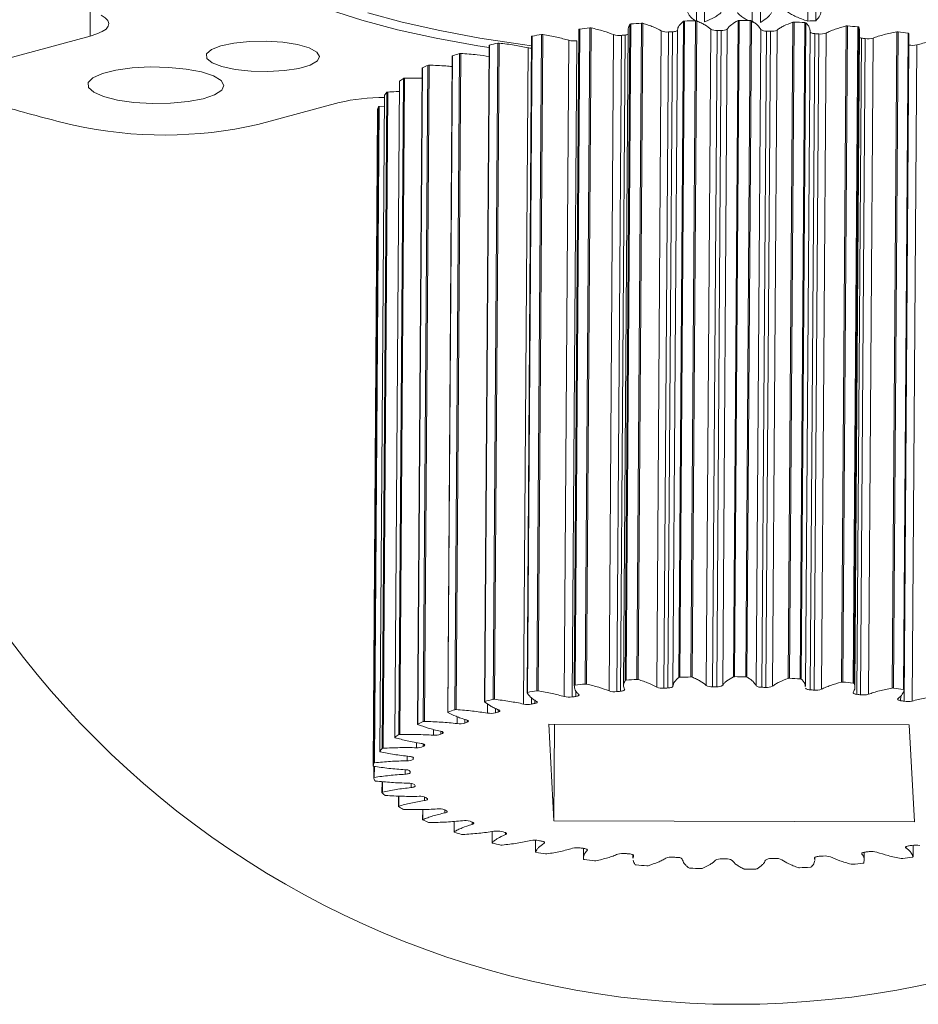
# Model space of a CAD drawing. Header units: millimetres. Extents: x 35 to 405, y 37 to 275.
# Tile 14 of 27: x 246 to 263, y 37 to 55. Entities that reach past the tile are written whole.
import ezdxf

# ---------------------------------------------------------------- set-up
doc = ezdxf.new("R2010")
doc.units = ezdxf.units.MM

msp = doc.modelspace()

# ---------------------------------------------------------------- linework, layer by layer
at = {"color": 7, "linetype": 'Continuous', "lineweight": 18}
for p, q in [((258.8873, 58.8938), (258.8619, 55.2914)), ((259.0137, 55.2733), (259.0387, 58.8222)), ((259.932, 58.8887), (259.9065, 55.2615)), ((260.9696, 58.8319), (260.9447, 55.2874)), ((260.0589, 55.2626), (260.0836, 58.7605)), ((261.0942, 55.2947), (261.118, 58.6756)), ((258.842, 55.2933), (258.7555, 43.0103)), ((258.7792, 43.0071), (258.8658, 55.2901)), ((259.64, 55.296), (259.5534, 43.013)), ((259.5759, 43.0165), (259.6625, 55.2995)), ((259.8699, 55.2968), (259.7834, 43.0138)), ((259.8051, 43.0098), (259.8917, 55.2927)), ((256.6611, 55.1261), (256.5746, 42.8432)), ((256.6613, 55.133), (256.5748, 42.85)), ((256.5889, 42.8558), (256.6754, 55.1388)), ((256.6628, 55.1261), (256.6613, 55.133)), ((256.8636, 55.1611), (256.777, 42.8781)), ((256.803, 42.877), (256.8896, 55.16)), ((257.5841, 55.1301), (257.4976, 42.8471)), ((257.6154, 55.2283), (257.5289, 42.9453)), ((257.5462, 42.9505), (257.6327, 55.2334)), ((257.832, 55.2477), (257.7455, 42.9647)), ((257.7706, 42.9625), (257.8572, 55.2455)), ((258.4211, 42.8354), (258.5077, 55.1183)), ((258.6161, 55.283), (258.5296, 43.0001)), ((258.5497, 43.0045), (258.6362, 55.2874)), ((259.1284, 55.1359), (259.0418, 42.8529)), ((259.2507, 55.1109), (259.1641, 42.828)), ((259.24, 42.8285), (259.3265, 55.1115)), ((259.3521, 42.8553), (259.4387, 55.1383)), ((260.0644, 55.1301), (259.9778, 42.8472)), ((260.287, 42.8368), (260.3735, 55.1198)), ((260.6631, 55.2668), (260.5765, 42.9838)), ((260.6008, 42.9864), (260.6873, 55.2693)), ((260.8916, 55.2582), (260.805, 42.9752)), ((260.8243, 42.9703), (260.9109, 55.2533)), ((260.9052, 42.8331), (260.9918, 55.116)), ((261.6613, 55.1962), (261.5748, 42.9132)), ((261.6003, 42.9147), (261.6868, 55.1977)), ((261.8831, 55.1783), (261.7966, 42.8954)), ((261.8129, 42.8898), (261.8995, 55.1727)), ((247.5108, 55.0058), (245.9875, 54.5954)), ((255.776, 55.0003), (255.6895, 42.7173)), ((255.7003, 42.7227), (255.7868, 55.0057)), ((255.9594, 55.0355), (255.8728, 42.7525)), ((255.8991, 42.7525), (255.9856, 55.0355)), ((256.4733, 54.9269), (256.3868, 42.6439)), ((257.3115, 55.0331), (257.225, 42.7501)), ((257.4553, 55.019), (257.3688, 42.736)), ((257.4399, 42.7427), (257.5265, 55.0257)), ((258.2035, 55.1033), (258.117, 42.8203)), ((258.3381, 55.0835), (258.2516, 42.8006)), ((258.326, 42.8042), (258.4125, 55.0872)), ((260.1715, 55.1006), (260.0849, 42.8176)), ((260.1605, 42.8151), (260.2471, 55.098)), ((261.079, 55.0526), (260.9925, 42.7697)), ((261.066, 42.7641), (261.1526, 55.047)), ((261.2038, 42.7803), (261.2904, 55.0633)), ((261.8285, 42.8126), (261.915, 55.0956)), ((261.952, 54.9683), (261.8655, 42.6853)), ((261.9352, 42.6768), (262.0218, 54.9598)), ((262.0812, 42.6871), (262.1678, 54.9701)), ((262.6114, 55.0858), (262.5249, 42.8028)), ((262.551, 42.8032), (262.6376, 55.0862)), ((262.8213, 55.0591), (262.7347, 42.7762)), ((262.7478, 42.7702), (262.8343, 55.0531)), ((254.9799, 54.8325), (254.8934, 42.5495)), ((254.9012, 42.5543), (254.9877, 54.8373)), ((255.1407, 54.8739), (255.0541, 42.5909)), ((255.08, 42.592), (255.1665, 54.875)), ((255.7085, 54.7872), (255.622, 42.5042)), ((256.6229, 54.9188), (256.5364, 42.6358)), ((262.7478, 42.5553), (262.8344, 54.8382)), ((262.8985, 42.5595), (262.9851, 54.8424)), ((254.2916, 54.6335), (254.2051, 42.3505)), ((254.2103, 42.3545), (254.2969, 54.6375)), ((254.4266, 54.6801), (254.34, 42.3971)), ((254.3649, 42.3992), (254.4514, 54.6822)), ((253.7273, 54.4078), (253.6407, 42.1248)), ((253.6439, 42.1281), (253.7304, 54.411)), ((253.8339, 54.4586), (253.7473, 42.1756)), ((253.7706, 42.1787), (253.8572, 54.4617)), ((253.3765, 54.2146), (253.2899, 41.9316)), ((253.3111, 41.9356), (253.3976, 54.2186)), ((253.3001, 54.1609), (253.2136, 41.8779)), ((253.2151, 41.8802), (253.3017, 54.1632)), ((253.0202, 53.8984), (252.9336, 41.6154)), ((252.9341, 41.6167), (253.0207, 53.8997)), ((253.065, 53.9538), (252.9785, 41.6708)), ((252.997, 41.6757), (253.0836, 53.9586)), ((250.6491, 53.3505), (252.1724, 53.7609)), ((252.9069, 53.6823), (252.8204, 41.3993)), ((252.8358, 41.4049), (252.9224, 53.6879)), ((252.9224, 53.6879), (253.0187, 53.6967)), ((252.8074, 41.3439), (252.894, 53.6269)), ((252.894, 53.6266), (252.8074, 41.3436)), ((252.894, 53.6269), (252.894, 53.6266)), ((258.4211, 42.8354), (258.4211, 42.8353)), ((262.8448, 42.1117), (256.0957, 42.1298)), ((256.1925, 40.3197), (256.0957, 42.1298)), ((256.1925, 40.3197), (256.2053, 42.1295)), ((262.9417, 40.3016), (262.8448, 42.1117)), ((252.8207, 41.3376), (252.8192, 41.1241)), ((252.9759, 41.0519), (252.9745, 40.8515)), ((253.284, 40.7804), (253.2826, 40.5875)), ((253.7377, 40.5294), (253.7363, 40.3382)), ((254.3264, 40.3056), (254.325, 40.1094)), ((262.9417, 40.3016), (256.1925, 40.3197)), ((255.0363, 40.1167), (255.0348, 39.9066)), ((255.8507, 39.9555), (255.8491, 39.7345)), ((262.9151, 39.6432), (262.9166, 39.8616)), ((256.7482, 39.8023), (256.747, 39.6223)), ((257.6706, 39.6831), (257.6701, 39.618)), ((257.6779, 39.6179), (257.6825, 39.6642)), ((261.0786, 39.5847), (261.079, 39.6331)), ((262.0016, 39.5786), (262.0027, 39.7297)), ((258.5942, 39.6016), (258.5942, 39.6015)), ((261.0734, 39.6203), (261.0773, 39.5847))]:
    msp.add_line(p, q, dxfattribs=at)
at = {"color": 8, "linetype": 'Continuous', "lineweight": 18}
for p, q in [((247.5143, 55.5033), (247.5108, 55.0058)), ((255.7747, 42.6172), (255.7739, 42.5023)), ((255.8336, 42.5145), (255.834, 42.5741)), ((256.6026, 42.6454), (256.6033, 42.7477)), ((262.6841, 42.655), (262.6835, 42.5665)), ((254.9497, 42.5082), (254.9485, 42.3343)), ((255.0997, 42.42), (255.0991, 42.3387)), ((255.151, 42.3532), (255.1513, 42.3978)), ((254.383, 42.2655), (254.3821, 42.1383)), ((254.5284, 42.2149), (254.528, 42.1487)), ((253.9369, 42.0263), (253.9362, 41.9205)), ((254.5708, 42.1653), (254.571, 42.2014)), ((254.0742, 41.994), (254.0738, 41.9369)), ((254.1065, 41.9551), (254.1067, 41.9827)), ((253.6217, 41.7805), (253.6211, 41.6863)), ((253.7476, 41.7572), (253.7473, 41.7082)), ((253.7691, 41.7275), (253.7693, 41.7461)), ((253.4448, 41.5282), (253.4442, 41.441)), ((253.5563, 41.5063), (253.556, 41.4679)), ((253.5665, 41.488), (253.5666, 41.4971)), ((252.8313, 41.1298), (252.8327, 41.336)), ((253.4103, 41.2735), (253.4097, 41.1905)), ((252.9835, 40.8566), (252.9849, 41.0511)), ((253.519, 41.0191), (253.5184, 40.9405)), ((253.2889, 40.5919), (253.2902, 40.7801)), ((253.7682, 40.7673), (253.7677, 40.697)), ((253.7403, 40.3417), (253.7416, 40.5295)), ((254.1523, 40.5221), (254.1519, 40.4657)), ((254.3271, 40.1121), (254.3285, 40.3057)), ((254.6621, 40.2958), (254.6618, 40.2519)), ((255.0357, 39.9083), (255.0371, 40.1169)), ((255.2858, 40.0966), (255.2856, 40.0607)), ((255.8493, 39.7352), (255.8508, 39.9555)), ((256.0088, 39.9241), (256.0086, 39.8966)), ((262.785, 39.8087), (262.7851, 39.8337)), ((262.9166, 39.8616), (262.9151, 39.6436)), ((256.814, 39.7818), (256.8138, 39.7634)), ((257.6826, 39.6731), (257.6825, 39.6642)), ((261.0734, 39.6203), (261.0734, 39.6264)), ((261.9578, 39.6967), (261.9579, 39.7124))]:
    msp.add_line(p, q, dxfattribs=at)
at = {"color": 7, "linetype": 'Continuous', "lineweight": 18, "flags": 128}
for points in [[(254.9796, 54.7914), (254.7717, 54.8244), (253.9918, 54.9657), (253.2647, 55.1263), (252.597, 55.3046), (251.9952, 55.499), (251.4648, 55.7075), (251.0108, 55.9284), (250.6374, 56.1594), (250.3481, 56.3985), (250.1457, 56.6435)], [(247.7174, 55.3956), (247.796, 55.3467), (247.8453, 55.2953), (247.8641, 55.2427), (247.852, 55.1901), (247.8091, 55.1389), (247.7367, 55.0903), (247.6364, 55.0456), (247.5108, 55.0058)], [(255.7748, 54.8267), (255.6076, 54.8485), (254.8092, 54.9684), (254.0557, 55.1082), (253.3544, 55.2665), (252.7116, 55.4418)], [(256.6754, 55.1388), (256.6724, 55.1384), (256.6697, 55.1378), (256.6673, 55.1372), (256.6653, 55.1364), (256.6636, 55.1356), (256.6624, 55.1348), (256.6616, 55.1339), (256.6613, 55.133)], [(258.4125, 55.0872), (258.4322, 55.0886), (258.4506, 55.091), (258.4672, 55.0941), (258.4814, 55.098), (258.4929, 55.1025), (258.5012, 55.1075), (258.5062, 55.1128), (258.5077, 55.1182)], [(255.7868, 55.0057), (255.7841, 55.0052), (255.7818, 55.0045), (255.7798, 55.0038), (255.7782, 55.003), (255.777, 55.0021), (255.7763, 55.0012), (255.776, 55.0003)], [(260.9894, 55.0841), (260.9901, 55.0806), (260.9941, 55.0752), (261.0015, 55.07), (261.0121, 55.0652), (261.0256, 55.061), (261.0416, 55.0574), (261.0596, 55.0546), (261.079, 55.0526)], [(262.8343, 55.0531), (262.8342, 55.0538), (262.8336, 55.0548), (262.8325, 55.0557), (262.831, 55.0565), (262.8291, 55.0573), (262.8268, 55.058), (262.8242, 55.0586), (262.8213, 55.0591)], [(251.8076, 54.6239), (251.7649, 54.54), (251.6316, 54.4639), (251.4196, 54.4022), (251.1476, 54.3605), (250.8399, 54.3424), (250.5237, 54.3496), (250.2273, 54.3814), (249.9769, 54.435), (249.7947, 54.5057), (249.697, 54.5871), (249.6925, 54.672), (249.7815, 54.7529), (249.9561, 54.8226), (250.2009, 54.8749), (250.494, 54.9052), (250.8095, 54.9107), (251.1192, 54.8909), (251.3957, 54.8477), (251.6145, 54.7849), (251.7559, 54.708), (251.8076, 54.6239)], [(254.9877, 54.8373), (254.9854, 54.8366), (254.9834, 54.8359), (254.9819, 54.8351), (254.9808, 54.8342), (254.9801, 54.8333), (254.9799, 54.8325)], [(254.2969, 54.6375), (254.2949, 54.6368), (254.2934, 54.6359), (254.2924, 54.6351), (254.2918, 54.6342), (254.2916, 54.6335)], [(250.0166, 54.0836), (249.9743, 53.9915), (249.8405, 53.9065), (249.6253, 53.8348), (249.3445, 53.7819), (249.0191, 53.7516), (248.673, 53.7462), (248.3321, 53.766), (248.0215, 53.8097), (247.7644, 53.8739), (247.5798, 53.954), (247.4813, 54.0439), (247.4763, 54.137), (247.5652, 54.2264), (247.7413, 54.3055), (247.9916, 54.3684), (248.2976, 54.4104), (248.6365, 54.4284), (248.9832, 54.4211), (249.312, 54.3891), (249.5985, 54.3346), (249.8215, 54.2618), (249.9644, 54.176), (250.0166, 54.0836)], [(253.0207, 53.8997), (253.0202, 53.8988), (253.0202, 53.8984)], [(256.5748, 42.85), (256.5751, 42.8509), (256.5758, 42.8518), (256.5771, 42.8527), (256.5787, 42.8535), (256.5807, 42.8542), (256.5832, 42.8548), (256.5859, 42.8554), (256.5889, 42.8558)], [(257.5159, 42.7775), (257.5176, 42.772), (257.5158, 42.7665), (257.5104, 42.7612), (257.5017, 42.7562), (257.4899, 42.7518), (257.4754, 42.748), (257.4585, 42.7449), (257.4399, 42.7427)], [(258.4211, 42.8353), (258.4197, 42.8298), (258.4147, 42.8245), (258.4063, 42.8195), (258.3949, 42.815), (258.3806, 42.8111), (258.3641, 42.808), (258.3457, 42.8057), (258.326, 42.8042)], [(260.9925, 42.7697), (260.973, 42.7716), (260.955, 42.7744), (260.9391, 42.778), (260.9255, 42.7822), (260.9149, 42.787), (260.9075, 42.7922), (260.9035, 42.7977), (260.9031, 42.8032)], [(262.7347, 42.7762), (262.7376, 42.7756), (262.7403, 42.775), (262.7426, 42.7743), (262.7445, 42.7735), (262.746, 42.7727), (262.747, 42.7718), (262.7476, 42.7709), (262.7477, 42.77)], [(255.6897, 42.7164), (255.6895, 42.7173), (255.6897, 42.7182), (255.6904, 42.7191), (255.6916, 42.72), (255.6932, 42.7208), (255.6952, 42.7215), (255.6976, 42.7222), (255.7003, 42.7227)], [(256.6576, 42.683), (256.6624, 42.6776), (256.6637, 42.6721), (256.6615, 42.6666), (256.6557, 42.6613), (256.6466, 42.6564), (256.6345, 42.6521), (256.6196, 42.6483), (256.6026, 42.6454)], [(261.8655, 42.6853), (261.8473, 42.688), (261.831, 42.6915), (261.8172, 42.6957), (261.8062, 42.7004), (261.7984, 42.7056), (261.794, 42.711), (261.7932, 42.7165), (261.7959, 42.722)], [(262.6835, 42.5665), (262.667, 42.5699), (262.6528, 42.574), (262.6415, 42.5787), (262.6333, 42.5838), (262.6285, 42.5892), (262.6272, 42.5947), (262.6295, 42.6002), (262.6353, 42.6055)], [(254.8944, 42.5476), (254.8937, 42.5485), (254.8934, 42.5494), (254.8935, 42.5503), (254.8942, 42.5512), (254.8953, 42.5521), (254.8969, 42.5529), (254.8988, 42.5537), (254.9012, 42.5543)], [(255.1607, 42.3938), (255.1714, 42.389), (255.1788, 42.3838), (255.1828, 42.3784), (255.1833, 42.3729), (255.1802, 42.3674), (255.1736, 42.3622), (255.1638, 42.3575), (255.151, 42.3532)], [(255.8664, 42.5541), (255.8742, 42.5489), (255.8786, 42.5435), (255.8795, 42.538), (255.8768, 42.5325), (255.8707, 42.5273), (255.8612, 42.5225), (255.8487, 42.5182), (255.8336, 42.5145)], [(254.2075, 42.3476), (254.2062, 42.3484), (254.2054, 42.3493), (254.2051, 42.3503), (254.2052, 42.3512), (254.2058, 42.3521), (254.2069, 42.353), (254.2084, 42.3538), (254.2103, 42.3545)], [(254.5572, 42.2059), (254.5704, 42.2016), (254.5807, 42.1968), (254.5878, 42.1915), (254.5914, 42.1861), (254.5914, 42.1806), (254.5879, 42.1751), (254.581, 42.17), (254.5708, 42.1653)], [(253.6451, 42.121), (253.6433, 42.1218), (253.642, 42.1227), (253.6411, 42.1236), (253.6407, 42.1245), (253.6408, 42.1254), (253.6414, 42.1264), (253.6424, 42.1272), (253.6439, 42.1281)], [(253.2203, 41.8733), (253.2181, 41.874), (253.2163, 41.8748), (253.215, 41.8757), (253.2141, 41.8766), (253.2136, 41.8775), (253.2136, 41.8784), (253.2141, 41.8793), (253.2151, 41.8802)], [(254.0701, 41.9948), (254.0855, 41.9911), (254.0984, 41.9867), (254.1083, 41.9818), (254.115, 41.9765), (254.1182, 41.9711), (254.1178, 41.9656), (254.1139, 41.9602), (254.1065, 41.9551)], [(253.7106, 41.7655), (253.7279, 41.7624), (253.7431, 41.7586), (253.7557, 41.7541), (253.7652, 41.7492), (253.7715, 41.7439), (253.7742, 41.7384), (253.7735, 41.7329), (253.7691, 41.7275)], [(252.9432, 41.6101), (252.9406, 41.6107), (252.9384, 41.6114), (252.9366, 41.6122), (252.9351, 41.6131), (252.9342, 41.614), (252.9337, 41.6149), (252.9337, 41.6158), (252.9341, 41.6167)], [(253.4872, 41.5233), (253.5061, 41.5209), (253.5232, 41.5177), (253.5381, 41.5138), (253.5503, 41.5093), (253.5595, 41.5043), (253.5653, 41.499), (253.5677, 41.4935), (253.5665, 41.488)], [(252.8202, 41.3377), (252.8173, 41.3382), (252.8147, 41.3388), (252.8124, 41.3395), (252.8106, 41.3403), (252.8091, 41.3412), (252.8081, 41.3421), (252.8075, 41.343), (252.8074, 41.3439)], [(252.8192, 41.1236), (252.8192, 41.1245), (252.8197, 41.1254), (252.8206, 41.1263), (252.822, 41.1271), (252.8238, 41.1279), (252.8259, 41.1286), (252.8285, 41.1292), (252.8313, 41.1298)], [(253.5045, 41.2217), (253.5031, 41.2162), (253.4982, 41.2109), (253.49, 41.2059), (253.4786, 41.2014), (253.4644, 41.1974), (253.4478, 41.1943), (253.4294, 41.1919), (253.4097, 41.1905)], [(253.5939, 40.9754), (253.5957, 40.9699), (253.5939, 40.9644), (253.5887, 40.9591), (253.58, 40.9541), (253.5683, 40.9497), (253.5538, 40.9458), (253.537, 40.9428), (253.5184, 40.9405)], [(252.9751, 40.85), (252.9746, 40.8509), (252.9745, 40.8518), (252.9749, 40.8527), (252.9758, 40.8536), (252.9771, 40.8545), (252.9789, 40.8553), (252.981, 40.856), (252.9835, 40.8566)], [(253.8223, 40.7347), (253.8272, 40.7293), (253.8285, 40.7238), (253.8263, 40.7183), (253.8207, 40.713), (253.8116, 40.7081), (253.7996, 40.7037), (253.7848, 40.7), (253.7677, 40.697)], [(253.2844, 40.5849), (253.2834, 40.5858), (253.2828, 40.5867), (253.2826, 40.5877), (253.283, 40.5886), (253.2838, 40.5895), (253.2851, 40.5903), (253.2868, 40.5911), (253.2889, 40.5919)], [(254.1841, 40.5053), (254.192, 40.5001), (254.1965, 40.4947), (254.1975, 40.4892), (254.1949, 40.4837), (254.1888, 40.4785), (254.1794, 40.4736), (254.1669, 40.4693), (254.1519, 40.4657)], [(253.7398, 40.3347), (253.7383, 40.3355), (253.7372, 40.3364), (253.7365, 40.3373), (253.7363, 40.3383), (253.7366, 40.3392), (253.7374, 40.3401), (253.7386, 40.3409), (253.7403, 40.3417)], [(254.671, 40.2925), (254.6817, 40.2877), (254.6892, 40.2825), (254.6933, 40.2771), (254.6938, 40.2716), (254.6908, 40.2661), (254.6843, 40.2609), (254.6746, 40.2561), (254.6618, 40.2519)], [(254.3307, 40.1051), (254.3287, 40.1059), (254.3271, 40.1067), (254.3259, 40.1076), (254.3252, 40.1085), (254.325, 40.1094), (254.3252, 40.1103), (254.326, 40.1112), (254.3271, 40.1121)], [(255.2715, 40.1014), (255.2848, 40.097), (255.2951, 40.0922), (255.3022, 40.087), (255.3059, 40.0815), (255.306, 40.076), (255.3026, 40.0706), (255.2957, 40.0654), (255.2856, 40.0607)], [(255.0431, 39.9015), (255.0407, 39.9022), (255.0387, 39.903), (255.037, 39.9038), (255.0358, 39.9047), (255.0351, 39.9056), (255.0348, 39.9065), (255.035, 39.9074), (255.0357, 39.9083)], [(255.9716, 39.9363), (255.9871, 39.9326), (256, 39.9282), (256.01, 39.9233), (256.0167, 39.9181), (256.02, 39.9126), (256.0197, 39.9071), (256.0159, 39.9017), (256.0086, 39.8966)], [(262.785, 39.8087), (262.7786, 39.814), (262.7757, 39.8195), (262.7764, 39.825), (262.7807, 39.8304), (262.7883, 39.8355), (262.7991, 39.8401), (262.8128, 39.8441), (262.829, 39.8474)], [(255.8605, 39.7288), (255.8577, 39.7293), (255.8553, 39.73), (255.8532, 39.7308), (255.8515, 39.7316), (255.8503, 39.7324), (255.8495, 39.7334), (255.8491, 39.7343), (255.8493, 39.7352)], [(256.7548, 39.8013), (256.7722, 39.7983), (256.7874, 39.7944), (256.8, 39.79), (256.8096, 39.7851), (256.816, 39.7798), (256.8188, 39.7743), (256.8181, 39.7688), (256.8138, 39.7634)], [(257.6028, 39.6994), (257.6216, 39.6971), (257.6388, 39.694), (257.6537, 39.6901), (257.666, 39.6856), (257.6753, 39.6806), (257.6812, 39.6752), (257.6836, 39.6698), (257.6825, 39.6642)], [(261.0734, 39.6203), (261.0733, 39.6258), (261.0767, 39.6312), (261.0835, 39.6364), (261.0936, 39.6411), (261.1067, 39.6453), (261.1223, 39.6488), (261.14, 39.6515), (261.1592, 39.6533)], [(261.9578, 39.6967), (261.9545, 39.7022), (261.9548, 39.7077), (261.9586, 39.7131), (261.9658, 39.7182), (261.9763, 39.7229), (261.9897, 39.727), (262.0056, 39.7304), (262.0235, 39.733)], [(262.9151, 39.6436), (262.915, 39.6427), (262.9145, 39.6417), (262.9136, 39.6409), (262.9122, 39.64), (262.9103, 39.6393), (262.9081, 39.6386), (262.9056, 39.638), (262.9027, 39.6375)]]:
    msp.add_lwpolyline(points, dxfattribs=at)
at = {"color": 7, "linetype": 'Continuous', "lineweight": 18}
msp.add_circle((259.6077, 53.842), 16.9586, dxfattribs=at)
for centre, radius, start, end in [((259.4316, 30.8349), 24.4654, 91.38092, 91.86304), ((258.8456, 55.2287), 0.0647, 71.77971, 93.137), ((259.6595, 55.2447), 0.0548, 86.89002, 110.81048), ((259.4415, 30.2575), 25.043, 89.01984, 89.49452), ((259.8717, 55.2462), 0.0507, 66.78666, 92.04285), ((259.8418, 79.2521), 23.99, 272.635, 272.99244), ((259.0088, 36.2205), 19.0617, 96.46198, 97.03138), ((256.8731, 55.078), 0.0837, 78.62554, 96.53673), ((257.6313, 55.2065), 0.0269, 87.06271, 126.23955), ((259.3226, 32.9338), 22.3636, 93.8218, 94.33367), ((257.8382, 55.1716), 0.0763, 75.58671, 94.66536), ((258.6345, 55.2471), 0.0404, 87.52773, 117.0812), ((259.2292, 55.3179), 0.2081, 241.00551, 275.91771), ((259.4582, 32.7661), 22.3458, 90.33772, 90.53224), ((259.3475, 55.2721), 0.1619, 262.56026, 304.26944), ((260.1534, 55.2437), 0.1442, 231.90125, 277.2111), ((260.2734, 55.3236), 0.2271, 263.34455, 296.16357), ((260.6822, 55.2012), 0.0683, 85.65343, 106.21756), ((259.4818, 31.2936), 24.006, 86.63326, 87.12151), ((260.8926, 55.2219), 0.0363, 59.84503, 91.65154), ((261.6786, 55.1192), 0.0789, 84.02208, 102.6647), ((259.6757, 33.7756), 21.5163, 84.11139, 84.63662), ((261.8842, 55.1548), 0.0235, 49.48643, 92.60439), ((258.4332, 40.1873), 15.0529, 99.45918, 100.12565), ((255.9724, 54.9508), 0.0857, 81.13433, 98.75722), ((256.5677, 55.2852), 0.3706, 255.24372, 278.56729), ((257.4149, 55.347), 0.3305, 251.77917, 277.02934), ((259.239, 36.449), 18.6555, 95.26698, 95.48638), ((257.513, 55.2374), 0.2122, 273.63733, 289.93614), ((258.3093, 55.3554), 0.2734, 247.23952, 276.06065), ((259.4187, 33.989), 21.1222, 92.73049, 92.93246), ((259.4659, 32.9758), 22.136, 87.97779, 88.17354), ((259.5584, 34.5835), 20.5256, 85.5456, 85.75147), ((261.1884, 55.3359), 0.2911, 262.92161, 290.50618), ((261.9788, 55.2146), 0.2478, 254.48983, 263.80574), ((259.8333, 37.3312), 17.7639, 82.92323, 83.14991), ((262.071, 55.3004), 0.3442, 261.77266, 286.32385), ((262.6259, 55.0022), 0.0848, 82.05411, 99.79742), ((260.1115, 37.3098), 17.9549, 81.31969, 81.91225), ((257.6023, 44.2532), 10.9023, 103.04921, 103.8756), ((255.1569, 54.7935), 0.082, 83.24612, 101.40563), ((255.7833, 55.1243), 0.3453, 257.48255, 268.53032), ((262.8994, 55.2106), 0.378, 260.09043, 283.09798), ((256.587, 47.8791), 7.1359, 107.62309, 108.71932), ((254.4451, 54.6093), 0.0732, 85.01858, 104.64154), ((253.7315, 54.4068), 0.00433, 104.41508, 167.0107), ((255.5109, 50.6727), 4.1407, 113.89213, 115.46789), ((253.8534, 54.4011), 0.0607, 86.43331, 108.74586), ((254.5263, 52.4613), 2.0967, 123.25735, 125.73782), ((253.3955, 54.1723), 0.0464, 87.35845, 114.21548), ((253.3031, 54.1606), 0.00295, 118.09918, 174.06222), ((252.9879, 50.3424), 3.5144, 89.47804, 103.41754), ((253.7841, 53.3183), 0.9596, 138.52749, 142.70438), ((253.0821, 53.9264), 0.0323, 87.44251, 121.97173), ((253.951, 81.1128), 28.5834, 253.76004, 256.33555), ((253.404, 53.5373), 0.5178, 163.73666, 170.03945), ((252.9209, 53.6677), 0.0202, 85.86974, 133.81177), ((248.8968, 61.0612), 7.9073, 257.5981, 282.80311), ((257.5448, 42.9236), 0.0269, 87.06271, 126.23955), ((259.2361, 20.6508), 22.3636, 93.8218, 94.33367), ((257.7517, 42.8887), 0.0763, 75.58671, 94.66536), ((258.5479, 42.9641), 0.0404, 87.52773, 117.0812), ((259.3451, 18.552), 24.4654, 91.38092, 91.86304), ((258.759, 42.9457), 0.0647, 71.77971, 93.137), ((259.5729, 42.9618), 0.0548, 86.89002, 110.81048), ((259.355, 17.9745), 25.043, 89.01984, 89.49452), ((259.7852, 42.9632), 0.0507, 66.78666, 92.04285), ((260.5956, 42.9182), 0.0683, 85.65343, 106.21756), ((259.3952, 19.0106), 24.006, 86.63326, 87.12151), ((260.8061, 42.9389), 0.0363, 59.84503, 91.65154), ((258.9223, 23.9375), 19.0617, 96.46198, 97.03138), ((256.7865, 42.795), 0.0837, 78.62554, 96.53673), ((258.2227, 43.0724), 0.2734, 247.23952, 276.06065), ((259.3322, 21.706), 21.1222, 92.73049, 92.93246), ((259.1426, 43.0349), 0.2081, 241.00551, 275.91771), ((259.3717, 20.4831), 22.3458, 90.33772, 90.53224), ((259.2609, 42.9891), 0.1619, 262.56026, 304.26944), ((260.0668, 42.9607), 0.1442, 231.90125, 277.2111), ((259.3794, 20.6928), 22.136, 87.97779, 88.17354), ((260.1868, 43.0407), 0.2271, 263.34455, 296.16357), ((259.4719, 22.3005), 20.5256, 85.5456, 85.75147), ((261.1019, 43.053), 0.2911, 262.92161, 290.50618), ((261.5921, 42.8362), 0.0789, 84.02208, 102.6647), ((259.5891, 21.4926), 21.5163, 84.11139, 84.63662), ((261.7976, 42.8719), 0.0235, 49.48643, 92.60439), ((262.5393, 42.7192), 0.0848, 82.05411, 99.79742), ((260.0249, 25.0269), 17.9549, 81.31969, 81.91225), ((257.5157, 31.9702), 10.9023, 103.04921, 103.8756), ((255.0703, 42.5106), 0.082, 83.24612, 101.40563), ((258.3467, 27.9043), 15.0529, 99.45918, 100.12565), ((255.8859, 42.6679), 0.0857, 81.13433, 98.75722), ((256.4812, 43.0023), 0.3706, 255.24372, 278.56729), ((258.7572, 27.4766), 15.321, 98.08455, 98.33473), ((257.3283, 43.064), 0.3305, 251.77917, 277.02934), ((259.1524, 24.166), 18.6555, 95.26698, 95.48638), ((259.7467, 25.0483), 17.7639, 82.92323, 83.14991), ((261.9845, 43.0174), 0.3442, 261.77266, 286.32385), ((256.5004, 35.5961), 7.1359, 107.62309, 108.71932), ((254.3585, 42.3263), 0.0732, 85.01858, 104.64154), ((255.7026, 42.8829), 0.3871, 257.96993, 280.59913), ((258.123, 31.1379), 11.6047, 101.37827, 101.67935), ((260.2597, 28.5069), 14.267, 79.95648, 80.21883), ((262.8129, 42.9276), 0.378, 260.09043, 283.09798), ((255.0132, 42.7062), 0.3774, 260.13505, 283.16449), ((257.2852, 34.6355), 8.0074, 105.45789, 105.84347), ((255.4244, 38.3897), 4.1407, 113.89213, 115.46789), ((253.7668, 42.1181), 0.0607, 86.43331, 108.74586), ((254.431, 42.4779), 0.3431, 261.80579, 286.4087), ((256.3329, 37.5422), 4.9475, 110.86513, 111.39665), ((254.4397, 40.1783), 2.0967, 123.25735, 125.73782), ((253.3089, 41.8893), 0.0464, 87.35845, 114.21548), ((253.9718, 42.208), 0.2897, 262.94083, 290.6182), ((255.3927, 39.5993), 2.684, 118.63351, 119.43258), ((253.6975, 41.0353), 0.9596, 138.52749, 142.70438), ((252.9956, 41.6434), 0.0323, 87.44251, 121.97173), ((253.6472, 41.9104), 0.2256, 263.34272, 296.319), ((254.6039, 40.7622), 1.2762, 130.84986, 132.16154), ((253.4651, 41.6001), 0.1605, 262.52081, 304.49936), ((254.0907, 41.2009), 0.5977, 151.29316, 153.46823), ((253.3174, 41.2543), 0.5178, 163.73666, 170.03945), ((252.8344, 41.3847), 0.0202, 85.86974, 133.81177), ((253.3638, 41.2775), 0.5659, 195.78318, 201.72323), ((253.4229, 41.1607), 0.1144, 45.29336, 98.86098), ((253.9378, 41.2551), 0.4346, 181.71841, 184.40815), ((252.8531, 41.0849), 0.0226, 228.37114, 272.7841), ((253.4858, 40.8502), 0.1739, 56.70983, 96.35385), ((254.1729, 41.3533), 0.6914, 211.16087, 213.13468), ((253.8326, 41.5919), 1.1339, 220.86556, 224.6026), ((253.0434, 40.8258), 0.0351, 239.12619, 271.66706), ((253.6942, 40.5384), 0.2396, 64.24565, 95.85563), ((254.7612, 41.9136), 1.5071, 230.29251, 231.46655), ((254.6523, 42.6169), 2.4495, 236.05359, 238.28974), ((253.3846, 40.5784), 0.0494, 246.28708, 271.97656), ((254.0439, 40.2404), 0.3022, 69.56839, 96.44081), ((255.6123, 43.2468), 3.0912, 241.75649, 242.48375), ((255.6976, 44.6062), 4.6987, 245.37677, 246.82515), ((253.8687, 40.3468), 0.0636, 251.40933, 273.02492), ((254.5266, 39.9715), 0.3522, 73.53969, 97.69933), ((256.5982, 45.4815), 5.5354, 249.13172, 249.62491), ((256.815, 47.5833), 7.88, 251.62336, 252.64943), ((254.4841, 40.1348), 0.0754, 255.29748, 274.52167), ((255.1297, 39.7449), 0.3817, 76.62181, 99.47434), ((257.5789, 48.5282), 8.7371, 254.32308, 254.68688), ((257.8529, 51.3273), 11.7662, 256.18445, 256.96987), ((255.2168, 39.9456), 0.0832, 258.39046, 276.36476), ((255.8373, 39.5701), 0.3858, 79.06574, 101.7494), ((258.4297, 52.089), 12.3987, 258.27701, 258.5651), ((256.6306, 39.4518), 0.3639, 80.99302, 104.61302), ((259.0653, 55.7113), 16.0769, 261.49483, 261.73711), ((260.5682, 53.1349), 13.4784, 279.65617, 279.92866), ((262.9553, 39.4815), 0.3821, 76.68513, 99.52137), ((258.6912, 55.4089), 15.9336, 259.76682, 260.40849), ((256.0498, 39.7827), 0.0857, 260.93793, 278.55352), ((257.4888, 39.3897), 0.3196, 82.42123, 108.27032), ((259.4555, 58.8758), 19.2657, 264.26663, 264.48138), ((258.3903, 39.3791), 0.2599, 83.24466, 113.10416), ((259.6292, 61.0982), 21.495, 266.77757, 266.97719), ((258.5132, 39.5182), 0.1163, 45.81713, 98.66468), ((259.7718, 59.6296), 20.0244, 273.97309, 274.18238), ((261.2664, 39.3569), 0.3036, 69.67362, 96.46337), ((260.0528, 56.6867), 17.0678, 276.63028, 276.86308), ((262.1399, 39.3912), 0.3532, 73.62008, 97.73499), ((260.369, 56.5595), 17.1107, 277.90369, 278.51559), ((256.7624, 39.609), 0.0182, 222.20605, 273.97435), ((259.2641, 59.2716), 19.839, 262.75936, 263.31378), ((256.9641, 39.6495), 0.0825, 263.08022, 281.16067), ((257.7303, 39.5206), 0.0296, 235.22892, 271.89622), ((259.571, 62.3405), 22.9234, 265.39678, 265.90029), ((257.9388, 39.5495), 0.0741, 264.88104, 284.33789), ((259.3134, 39.4122), 0.1941, 83.15135, 119.82152), ((259.6653, 62.0259), 22.4234, 269.16014, 269.35422), ((259.4319, 39.4296), 0.1754, 56.92019, 96.32452), ((260.2369, 39.48), 0.1318, 81.41672, 129.77613), ((259.6742, 61.5088), 21.9063, 271.52342, 271.72054), ((260.3565, 39.3725), 0.2411, 64.38996, 95.85923), ((260.7859, 39.5094), 0.0709, 253.79982, 273.85545), ((259.7269, 63.0044), 23.5897, 272.58449, 273.07846), ((260.9952, 39.4821), 0.0334, 267.48372, 301.18788), ((261.775, 39.5852), 0.0806, 257.18421, 275.55959), ((259.9276, 60.257), 20.8348, 275.10837, 275.64499), ((261.9785, 39.5444), 0.0212, 266.10192, 312.57576), ((262.7105, 39.696), 0.0854, 259.93592, 277.60007), ((258.7396, 39.475), 0.0434, 243.62833, 271.73145), ((259.6743, 64.136), 24.722, 267.83628, 268.31506), ((258.9513, 39.4864), 0.0618, 266.32924, 288.3531), ((259.7661, 39.4718), 0.0579, 249.46812, 272.52454), ((259.6828, 64.3702), 24.9563, 270.19709, 270.67287), ((259.9781, 39.4631), 0.0476, 267.30542, 293.67899)]:
    msp.add_arc(centre, radius, start, end, dxfattribs=at)
for points, knots in [([(261.192, 55.489), (261.1922, 55.4724), (261.1924, 55.4393), (261.1697, 55.3738), (261.1243, 55.3263), (261.0942, 55.2947)], [0, 0, 0, 0, 0.2514431, 0.5028942, 1, 1, 1, 1]), ([(258.8441, 55.2913), (258.8278, 55.3026), (258.7892, 55.3295), (258.7448, 55.3731), (258.7078, 55.4217), (258.6957, 55.4543), (258.6896, 55.4707)], [0, 0, 0, 0, 0.1958438, 0.4658287, 0.7320652, 1, 1, 1, 1]), ([(258.8658, 55.2901), (258.8935, 55.2779), (258.9491, 55.2536), (259.0456, 55.203), (259.0953, 55.1627), (259.1284, 55.1359)], [0, 0, 0, 0, 0.2514222, 0.502812, 1, 1, 1, 1]), ([(259.3263, 55.4491), (259.3078, 55.4335), (259.2708, 55.4022), (259.1753, 55.342), (259.0782, 55.3007), (259.0137, 55.2733)], [0, 0, 0, 0, 0.25144309, 0.50289422, 1, 1, 1, 1]), ([(259.4387, 55.1383), (259.448, 55.1521), (259.4667, 55.1799), (259.5314, 55.233), (259.5967, 55.2709), (259.64, 55.296)], [0, 0, 0, 0, 0.2516805, 0.5030585, 1, 1, 1, 1]), ([(259.8328, 55.2973), (259.8271, 55.3), (259.7911, 55.3172), (259.7378, 55.3506), (259.6732, 55.3972), (259.6427, 55.4291), (259.6275, 55.4452)], [0, 0, 0, 0, 0.0582519, 0.3744315, 0.6862213, 1, 1, 1, 1]), ([(259.8917, 55.2927), (259.9123, 55.2796), (259.9535, 55.2533), (260.0205, 55.1996), (260.0468, 55.1578), (260.0644, 55.1301)], [0, 0, 0, 0, 0.2514222, 0.502812, 1, 1, 1, 1]), ([(260.2666, 55.4498), (260.2573, 55.4335), (260.2387, 55.4009), (260.1789, 55.3373), (260.1068, 55.2924), (260.0589, 55.2626)], [0, 0, 0, 0, 0.2514431, 0.5028942, 1, 1, 1, 1]), ([(260.9447, 55.2874), (260.9058, 55.3005), (260.8282, 55.3268), (260.7274, 55.3688), (260.6379, 55.4125), (260.5896, 55.4429), (260.5654, 55.4582)], [0, 0, 0, 0, 0.2513445, 0.5026958, 0.7505573, 1, 1, 1, 1]), ([(256.8896, 55.16), (256.9296, 55.1505), (257.0095, 55.1316), (257.1578, 55.0908), (257.2502, 55.0561), (257.3115, 55.0331)], [0, 0, 0, 0, 0.2514222, 0.502812, 1, 1, 1, 1]), ([(257.5854, 55.1301), (257.5852, 55.1351), (257.5839, 55.168), (257.601, 55.2006), (257.6154, 55.2283)], [0, 0, 0, 0, 0.1519912, 1, 1, 1, 1]), ([(257.8572, 55.2455), (257.8915, 55.2346), (257.96, 55.2127), (258.0839, 55.1664), (258.1558, 55.1285), (258.2035, 55.1033)], [0, 0, 0, 0, 0.2514222, 0.502812, 1, 1, 1, 1]), ([(258.5077, 55.1183), (258.509, 55.1325), (258.5116, 55.1607), (258.5451, 55.2161), (258.5878, 55.2563), (258.6161, 55.283)], [0, 0, 0, 0, 0.2516805, 0.5030585, 1, 1, 1, 1]), ([(260.3735, 55.1198), (260.3907, 55.133), (260.425, 55.1596), (260.5195, 55.2093), (260.6058, 55.2438), (260.6631, 55.2668)], [0, 0, 0, 0, 0.2516805, 0.5030585, 1, 1, 1, 1]), ([(260.9109, 55.2533), (260.9238, 55.2395), (260.9495, 55.212), (260.9802, 55.1662), (260.9827, 55.134), (260.9841, 55.116)], [0, 0, 0, 0, 0.3055311, 0.6110229, 1, 1, 1, 1]), ([(261.2904, 55.0633), (261.315, 55.0756), (261.3641, 55.1003), (261.4862, 55.1454), (261.5914, 55.1759), (261.6613, 55.1962)], [0, 0, 0, 0, 0.2516805, 0.5030585, 1, 1, 1, 1]), ([(261.8995, 55.1727), (261.9048, 55.1586), (261.9145, 55.133), (261.9144, 55.1072), (261.9143, 55.0956)], [0, 0, 0, 0, 0.5490291, 1, 1, 1, 1]), ([(255.9856, 55.0355), (256.0304, 55.0277), (256.1198, 55.0122), (256.2891, 54.9778), (256.3998, 54.9472), (256.4733, 54.9269)], [0, 0, 0, 0, 0.25142216, 0.50281198, 1, 1, 1, 1]), ([(262.1678, 54.9701), (262.1992, 54.9813), (262.262, 55.0036), (262.4087, 55.043), (262.5305, 55.0687), (262.6114, 55.0858)], [0, 0, 0, 0, 0.2516805, 0.5030585, 1, 1, 1, 1]), ([(262.9851, 54.8424), (263.0226, 54.8521), (263.0976, 54.8715), (263.2656, 54.9043), (263.4011, 54.9246), (263.491, 54.9382)], [0, 0, 0, 0, 0.2516805, 0.5030585, 1, 1, 1, 1]), ([(255.1665, 54.875), (255.215, 54.8691), (255.3119, 54.8574), (255.4981, 54.8302), (255.6245, 54.8044), (255.7085, 54.7872)], [0, 0, 0, 0, 0.2514222, 0.502812, 1, 1, 1, 1]), ([(254.4514, 54.6822), (254.5025, 54.6784), (254.6045, 54.6707), (254.7838, 54.6534), (254.9045, 54.6358), (254.9785, 54.625)], [0, 0, 0, 0, 0.279328, 0.55862, 1, 1, 1, 1]), ([(253.8572, 54.4617), (253.9095, 54.4599), (254.0143, 54.4565), (254.1603, 54.4493), (254.2503, 54.4407), (254.2902, 54.4369)], [0, 0, 0, 0, 0.357529, 0.7150119, 1, 1, 1, 1]), ([(253.3976, 54.2186), (253.4502, 54.2189), (253.5552, 54.2196), (253.6655, 54.2196), (253.7218, 54.217), (253.7259, 54.2168)], [0, 0, 0, 0, 0.4807887, 0.9615156, 1, 1, 1, 1]), ([(253.0836, 53.9586), (253.135, 53.9614), (253.2062, 53.9653), (253.2786, 53.9671), (253.2988, 53.9676)], [0, 0, 0, 0, 0.72229478, 1, 1, 1, 1]), ([(257.5159, 42.7775), (257.5091, 42.7915), (257.4956, 42.8197), (257.497, 42.876), (257.5161, 42.9177), (257.5289, 42.9453)], [0, 0, 0, 0, 0.2516805, 0.5030585, 1, 1, 1, 1]), ([(257.7706, 42.9625), (257.8049, 42.9516), (257.8734, 42.9297), (257.9973, 42.8834), (258.0692, 42.8455), (258.117, 42.8203)], [0, 0, 0, 0, 0.2514222, 0.502812, 1, 1, 1, 1]), ([(258.4211, 42.8354), (258.4224, 42.8495), (258.4251, 42.8778), (258.4585, 42.9332), (258.5012, 42.9734), (258.5296, 43.0001)], [0, 0, 0, 0, 0.2516805, 0.5030585, 1, 1, 1, 1]), ([(258.7792, 43.0071), (258.807, 42.995), (258.8625, 42.9706), (258.9591, 42.92), (259.0088, 42.8797), (259.0418, 42.8529)], [0, 0, 0, 0, 0.2514222, 0.502812, 1, 1, 1, 1]), ([(259.3521, 42.8553), (259.3615, 42.8692), (259.3801, 42.8969), (259.4449, 42.9501), (259.5101, 42.9879), (259.5534, 43.013)], [0, 0, 0, 0, 0.2516805, 0.5030585, 1, 1, 1, 1]), ([(259.8051, 43.0098), (259.8257, 42.9966), (259.8669, 42.9704), (259.9339, 42.9166), (259.9603, 42.8749), (259.9778, 42.8472)], [0, 0, 0, 0, 0.25142216, 0.50281198, 1, 1, 1, 1]), ([(260.287, 42.8368), (260.3041, 42.8501), (260.3385, 42.8766), (260.4329, 42.9263), (260.5192, 42.9609), (260.5765, 42.9838)], [0, 0, 0, 0, 0.2516805, 0.5030585, 1, 1, 1, 1]), ([(260.8243, 42.9703), (260.8372, 42.9565), (260.863, 42.929), (260.8937, 42.8832), (260.8961, 42.851), (260.8975, 42.833)], [0, 0, 0, 0, 0.3055311, 0.6110229, 1, 1, 1, 1]), ([(256.6576, 42.683), (256.6429, 42.6967), (256.6136, 42.724), (256.5829, 42.78), (256.578, 42.822), (256.5748, 42.85)], [0, 0, 0, 0, 0.2516805, 0.5030585, 1, 1, 1, 1]), ([(256.803, 42.877), (256.843, 42.8675), (256.9229, 42.8486), (257.0712, 42.8078), (257.1636, 42.7731), (257.225, 42.7501)], [0, 0, 0, 0, 0.2514222, 0.502812, 1, 1, 1, 1]), ([(261.2038, 42.7803), (261.2284, 42.7927), (261.2776, 42.8174), (261.3996, 42.8624), (261.5049, 42.893), (261.5748, 42.9132)], [0, 0, 0, 0, 0.2516805, 0.5030585, 1, 1, 1, 1]), ([(261.8129, 42.8898), (261.8179, 42.8757), (261.828, 42.8475), (261.8318, 42.7912), (261.8102, 42.7496), (261.7959, 42.722)], [0, 0, 0, 0, 0.25142216, 0.50281198, 1, 1, 1, 1]), ([(262.0812, 42.6871), (262.1126, 42.6983), (262.1755, 42.7206), (262.3222, 42.76), (262.444, 42.7857), (262.5249, 42.8028)], [0, 0, 0, 0, 0.2516805, 0.5030585, 1, 1, 1, 1]), ([(262.7477, 42.77), (262.7447, 42.7559), (262.7386, 42.7277), (262.7103, 42.6721), (262.6652, 42.6321), (262.6353, 42.6055)], [0, 0, 0, 0, 0.2514222, 0.502812, 1, 1, 1, 1]), ([(255.08, 42.592), (255.1284, 42.5861), (255.2253, 42.5744), (255.4116, 42.5472), (255.538, 42.5214), (255.622, 42.5042)], [0, 0, 0, 0, 0.2514222, 0.502812, 1, 1, 1, 1]), ([(255.8664, 42.5541), (255.8441, 42.5671), (255.7996, 42.593), (255.7376, 42.6472), (255.7088, 42.6888), (255.6897, 42.7164)], [0, 0, 0, 0, 0.2516805, 0.5030585, 1, 1, 1, 1]), ([(255.8991, 42.7525), (255.9438, 42.7448), (256.0333, 42.7293), (256.2025, 42.6949), (256.3132, 42.6642), (256.3868, 42.6439)], [0, 0, 0, 0, 0.2514222, 0.502812, 1, 1, 1, 1]), ([(262.8985, 42.5595), (262.9361, 42.5692), (263.0111, 42.5886), (263.179, 42.6213), (263.3145, 42.6417), (263.4045, 42.6552)], [0, 0, 0, 0, 0.2516805, 0.5030585, 1, 1, 1, 1]), ([(254.3649, 42.3992), (254.4159, 42.3954), (254.518, 42.3878), (254.7168, 42.3684), (254.856, 42.3479), (254.9485, 42.3343)], [0, 0, 0, 0, 0.2514222, 0.502812, 1, 1, 1, 1]), ([(255.1607, 42.3938), (255.1314, 42.4058), (255.0729, 42.4297), (254.9809, 42.4809), (254.9289, 42.521), (254.8944, 42.5476)], [0, 0, 0, 0, 0.2516805, 0.5030585, 1, 1, 1, 1]), ([(254.5572, 42.2059), (254.5216, 42.2166), (254.4503, 42.2379), (254.3306, 42.285), (254.2566, 42.3226), (254.2075, 42.3476)], [0, 0, 0, 0, 0.2516805, 0.5030585, 1, 1, 1, 1]), ([(254.0701, 41.9948), (254.0289, 42.004), (253.9466, 42.0222), (253.8018, 42.064), (253.7076, 42.0983), (253.6451, 42.121)], [0, 0, 0, 0, 0.2516805, 0.5030585, 1, 1, 1, 1]), ([(253.7706, 42.1787), (253.823, 42.177), (253.9279, 42.1736), (254.1347, 42.1625), (254.2834, 42.148), (254.3821, 42.1383)], [0, 0, 0, 0, 0.2514222, 0.502812, 1, 1, 1, 1]), ([(253.7106, 41.7655), (253.6648, 41.7729), (253.5734, 41.7876), (253.4071, 41.8231), (253.2949, 41.8533), (253.2203, 41.8733)], [0, 0, 0, 0, 0.2516805, 0.5030585, 1, 1, 1, 1]), ([(253.3111, 41.9356), (253.3636, 41.9361), (253.4688, 41.937), (253.6787, 41.9345), (253.8334, 41.9261), (253.9362, 41.9205)], [0, 0, 0, 0, 0.2514222, 0.502812, 1, 1, 1, 1]), ([(252.997, 41.6757), (253.0485, 41.6783), (253.1515, 41.6835), (253.3596, 41.6896), (253.5167, 41.6876), (253.6211, 41.6863)], [0, 0, 0, 0, 0.2514222, 0.502812, 1, 1, 1, 1]), ([(253.4872, 41.5233), (253.438, 41.5287), (253.3396, 41.5396), (253.1557, 41.568), (253.028, 41.5933), (252.9432, 41.6101)], [0, 0, 0, 0, 0.2516805, 0.5030585, 1, 1, 1, 1]), ([(253.4053, 41.2738), (253.3537, 41.2772), (253.2506, 41.2839), (253.0533, 41.3046), (252.9132, 41.3245), (252.8202, 41.3377)], [0, 0, 0, 0, 0.2516805, 0.5030585, 1, 1, 1, 1]), ([(252.8358, 41.4049), (252.8851, 41.4096), (252.9835, 41.419), (253.1849, 41.4336), (253.3407, 41.4381), (253.4442, 41.441)], [0, 0, 0, 0, 0.2514222, 0.502812, 1, 1, 1, 1]), ([(252.8313, 41.1298), (252.8771, 41.1364), (252.9687, 41.1498), (253.1587, 41.1725), (253.3095, 41.1833), (253.4097, 41.1905)], [0, 0, 0, 0, 0.2514222, 0.502812, 1, 1, 1, 1]), ([(253.4666, 41.023), (253.4139, 41.0242), (253.3086, 41.0267), (253.1025, 41.0391), (252.9533, 41.0531), (252.8542, 41.0624)], [0, 0, 0, 0, 0.2516805, 0.5030585, 1, 1, 1, 1]), ([(252.9835, 40.8566), (253.0248, 40.8651), (253.1073, 40.8821), (253.2815, 40.9124), (253.4238, 40.9293), (253.5184, 40.9405)], [0, 0, 0, 0, 0.2514222, 0.502812, 1, 1, 1, 1]), ([(253.6697, 40.7767), (253.6172, 40.7758), (253.5121, 40.7739), (253.3022, 40.7778), (253.1472, 40.7856), (253.0444, 40.7907)], [0, 0, 0, 0, 0.2516805, 0.5030585, 1, 1, 1, 1]), ([(253.2889, 40.5919), (253.3247, 40.602), (253.3963, 40.6222), (253.5505, 40.6594), (253.681, 40.682), (253.7677, 40.697)], [0, 0, 0, 0, 0.2514222, 0.502812, 1, 1, 1, 1]), ([(254.01, 40.5407), (253.9588, 40.5376), (253.8564, 40.5315), (253.6475, 40.5268), (253.4905, 40.5281), (253.3863, 40.529)], [0, 0, 0, 0, 0.2516805, 0.5030585, 1, 1, 1, 1]), ([(253.7403, 40.3417), (253.7698, 40.3532), (253.8287, 40.3763), (253.9594, 40.4195), (254.0751, 40.4472), (254.1519, 40.4657)], [0, 0, 0, 0, 0.2514222, 0.502812, 1, 1, 1, 1]), ([(254.4794, 40.3205), (254.4307, 40.3154), (254.3334, 40.3051), (254.1304, 40.2918), (253.9751, 40.2867), (253.872, 40.2833)], [0, 0, 0, 0, 0.25168054, 0.50305852, 1, 1, 1, 1]), ([(254.3271, 40.1121), (254.3496, 40.1247), (254.3946, 40.15), (254.4986, 40.1982), (254.5967, 40.2304), (254.6618, 40.2519)], [0, 0, 0, 0, 0.2514222, 0.502812, 1, 1, 1, 1]), ([(255.0669, 40.1213), (255.0219, 40.1142), (254.9319, 40.1), (254.7396, 40.0786), (254.5897, 40.0672), (254.4901, 40.0596)], [0, 0, 0, 0, 0.2516805, 0.5030585, 1, 1, 1, 1]), ([(255.0357, 39.9083), (255.0506, 39.9218), (255.0805, 39.9487), (255.1554, 40.0007), (255.2336, 40.0368), (255.2856, 40.0607)], [0, 0, 0, 0, 0.2514222, 0.502812, 1, 1, 1, 1]), ([(255.7588, 39.9478), (255.7185, 39.9389), (255.638, 39.9211), (255.4609, 39.892), (255.3197, 39.8745), (255.226, 39.8629)], [0, 0, 0, 0, 0.2516805, 0.5030585, 1, 1, 1, 1]), ([(255.8493, 39.7352), (255.8563, 39.7491), (255.8705, 39.777), (255.9146, 39.8318), (255.9711, 39.8707), (256.0086, 39.8966)], [0, 0, 0, 0, 0.2514222, 0.502812, 1, 1, 1, 1]), ([(262.785, 39.8087), (262.8035, 39.7954), (262.8405, 39.7686), (262.887, 39.7134), (262.9039, 39.6714), (262.9151, 39.6436)], [0, 0, 0, 0, 0.25168054, 0.50305852, 1, 1, 1, 1]), ([(256.5387, 39.8039), (256.5042, 39.7935), (256.435, 39.7726), (256.2772, 39.7364), (256.1482, 39.7133), (256.0625, 39.6979)], [0, 0, 0, 0, 0.25168054, 0.50305852, 1, 1, 1, 1]), ([(256.7489, 39.5968), (256.7479, 39.6109), (256.7459, 39.6391), (256.7582, 39.6953), (256.7916, 39.7362), (256.8138, 39.7634)], [0, 0, 0, 0, 0.2514222, 0.502812, 1, 1, 1, 1]), ([(257.3886, 39.6932), (257.3605, 39.6814), (257.3043, 39.6578), (257.1696, 39.6155), (257.0557, 39.5873), (256.9801, 39.5685)], [0, 0, 0, 0, 0.2516805, 0.5030585, 1, 1, 1, 1]), ([(261.7571, 39.5066), (261.7199, 39.5168), (261.6454, 39.5373), (261.5089, 39.581), (261.4265, 39.6174), (261.3718, 39.6416)], [0, 0, 0, 0, 0.2514222, 0.502812, 1, 1, 1, 1]), ([(261.9578, 39.6967), (261.9685, 39.6828), (261.99, 39.6549), (262.0047, 39.5986), (261.9975, 39.5567), (261.9928, 39.5288)], [0, 0, 0, 0, 0.25168054, 0.50305852, 1, 1, 1, 1]), ([(262.6956, 39.6119), (262.6531, 39.6206), (262.5682, 39.6378), (262.4089, 39.6755), (262.3071, 39.7083), (262.2395, 39.73)], [0, 0, 0, 0, 0.2514222, 0.502812, 1, 1, 1, 1]), ([(257.7134, 39.4963), (257.7042, 39.5103), (257.6857, 39.5382), (257.678, 39.5664), (257.6742, 39.5806)], [0, 0, 0, 0, 0.5000322, 1, 1, 1, 1]), ([(258.2883, 39.6181), (258.2674, 39.6053), (258.2255, 39.5796), (258.117, 39.5321), (258.0209, 39.4994), (257.9571, 39.4778)], [0, 0, 0, 0, 0.25168054, 0.50305852, 1, 1, 1, 1]), ([(258.7203, 39.4361), (258.7034, 39.4496), (258.6698, 39.4766), (258.6182, 39.5315), (258.6038, 39.5735), (258.5942, 39.6015)], [0, 0, 0, 0, 0.2514222, 0.502812, 1, 1, 1, 1]), ([(259.2169, 39.5805), (259.2036, 39.5669), (259.1771, 39.5397), (259.0972, 39.4881), (259.0212, 39.4518), (258.9708, 39.4277)], [0, 0, 0, 0, 0.2516805, 0.5030585, 1, 1, 1, 1]), ([(259.7458, 39.4177), (259.7216, 39.4303), (259.6731, 39.4557), (259.5911, 39.5081), (259.5529, 39.5492), (259.5276, 39.5765)], [0, 0, 0, 0, 0.2514222, 0.502812, 1, 1, 1, 1]), ([(260.1526, 39.5813), (260.1472, 39.5672), (260.1366, 39.5391), (260.0873, 39.4847), (260.0332, 39.4456), (259.9973, 39.4196)], [0, 0, 0, 0, 0.2516805, 0.5030585, 1, 1, 1, 1]), ([(260.7661, 39.4413), (260.735, 39.4529), (260.6728, 39.4761), (260.5622, 39.5247), (260.5012, 39.5639), (260.4607, 39.59)], [0, 0, 0, 0, 0.2514222, 0.502812, 1, 1, 1, 1]), ([(261.078, 39.5779), (261.075, 39.5638), (261.0661, 39.5218), (261.0339, 39.4808), (261.0125, 39.4535)], [0, 0, 0, 0, 0.3359234, 1, 1, 1, 1])]:
    msp.add_open_spline(points, degree=3, knots=knots, dxfattribs=at)

doc.saveas('drawing.dxf')
